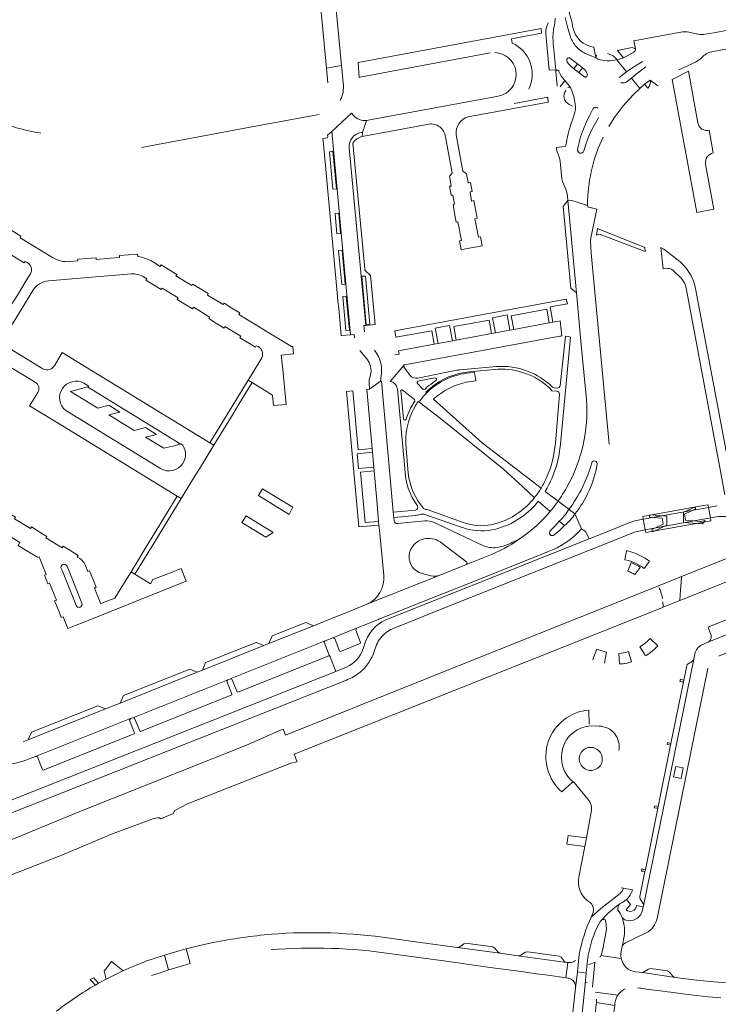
# Model space of a CAD drawing. Header units: metres. Extents: x 166325 to 190320, y 381923 to 404576.
# Tile 178 of 256: x 171764 to 171992, y 386451 to 386773. Entities that reach past the tile are written whole.
import ezdxf

# ---------------------------------------------------------------- set-up
doc = ezdxf.new("R2010")
doc.units = ezdxf.units.M
for name, color, linetype, lineweight in [('B-WE-VH-VERHARDING_ASFALT-GV', 8, 'Continuous', 18), ('B-WE-VH-VERHARDING_BETON-GV', 8, 'Continuous', 18), ('B-WE-VH-VERHARDING_BETONSTRAATSTEEN-GV', 8, 'Continuous', 18), ('B-WE-VH-VERHARDING_GESLOTEN-GV', 8, 'Continuous', 18), ('B-WE-VH-VERHARDING_HALFVERHARDING-GV', 8, 'Continuous', 18), ('B-WE-VH-VERHARDING_STRAATBAKSTEEN-GV', 8, 'Continuous', 18)]:
    doc.layers.add(name, color=color, linetype=linetype, lineweight=lineweight)

msp = doc.modelspace()

# ---------------------------------------------------------------- linework, layer by layer
at = {"layer": 'B-WE-VH-VERHARDING_ASFALT-GV', "flags": 128}
for points in [[(172031.25, 386779.177), (172028.909, 386778.091), (172025.873, 386776.765), (172023.866, 386775.985), (172021.048, 386774.935), (172019.096, 386774.296), (172012.917, 386772.573), (172008.892, 386771.695), (172000.561, 386770.188), (171998.524, 386769.799), (171997.462, 386769.613), (171990.051, 386768.266), (171987.274, 386767.762)], [(171944.13, 386769.951), (171943.782, 386771.935), (171943.453, 386773.042), (171942.909, 386774.986), (171942.886, 386775.069)], [(171935.273, 386767.844), (171936.372, 386755.994), (171938.483, 386756.145), (171937.706, 386764.8), (171937.625, 386765.708)], [(171942.425, 386769.71), (171943.272, 386766.949)], [(171985.085, 386767.765), (171984.908, 386767.8), (171981.419, 386768.496), (171980.663, 386768.575), (171979.884, 386768.496), (171963.961, 386765.559), (171964.55, 386762.892)], [(171937.625, 386765.708), (171937.706, 386764.8), (171938.483, 386756.145), (171938.522, 386755.552)], [(171989.792, 386762.107), (171991.671, 386762.466), (172010.947, 386766.146)], [(171948.148, 386761.489), (171950.09, 386760.682), (171951.501, 386760.05), (171951.635, 386760.107), (171951.621, 386760.175), (171950.941, 386763.542)], [(171951.635, 386760.107), (171951.501, 386760.05), (171950.09, 386760.682), (171948.148, 386761.489)], [(171964.016, 386761.948), (171960.621, 386760.077), (171958.421, 386759.375), (171961.587, 386755.477), (171963.333, 386756.731), (171966.784, 386758.842)], [(171942.989, 386760.004), (171945.571, 386758.08), (171947.246, 386756.821)], [(171959.212, 386753.663), (171961.587, 386755.477), (171958.421, 386759.375)], [(171978.649, 386756.163), (171984.114, 386758.585), (171985.791, 386759.699), (171986.541, 386760.44)], [(171947.94, 386753.851), (171947.893, 386753.886), (171946.085, 386755.228), (171944.382, 386756.493)], [(171967.929, 386757.167), (171964.815, 386754.797), (171963.255, 386753.449), (171965.917, 386750.063), (171967.505, 386751.431), (171969.342, 386752.744), (171971.866, 386750.927)], [(171941.514, 386752.646), (171943, 386750.772), (171943.307, 386750.301)], [(171963.801, 386747.95), (171965.917, 386750.063), (171963.255, 386753.449), (171961.95, 386752.407)], [(171943.405, 386750.108), (171944.366, 386747.418), (171944.851, 386744.955)], [(171949.48, 386741.161), (171950.609, 386743.313)], [(171944.522, 386741.539), (171943.976, 386739.792)], [(171952.505, 386740.614), (171951.979, 386739.75), (171950.995, 386737.928), (171950.216, 386736.426), (171949.079, 386733.916), (171948.096, 386731.066), (171947.632, 386729.649)], [(171947.879, 386737.666), (171948.069, 386738.109), (171948.58, 386739.282), (171949.48, 386741.161)], [(171941.986, 386732.42), (171941.829, 386731.502)], [(171941.321, 386731.112), (171938.744, 386730.827), (171938.779, 386730.453), (171938.989, 386729.328), (171939.704, 386727.368), (171939.931, 386726.273), (171940.525, 386720.517), (171940.676, 386719.7), (171941.766, 386717.198), (171942.111, 386716.123), (171942.335, 386714.95), (171942.466, 386713.532), (171943.438, 386713.551), (171948.853, 386711.799), (171948.908, 386713.588)], [(171945.646, 386730.168), (171945.744, 386730.667)], [(171948.853, 386711.799), (171943.438, 386713.551), (171942.466, 386713.532), (171945.255, 386683.366), (171946.825, 386666.383), (171948.495, 386648.466)], [(171950.077, 386696.312), (171949.902, 386698.192), (171949.844, 386700.132), (171949.963, 386701.307), (171951.867, 386710.679), (171949.314, 386711.285)], [(171977.976, 386694.333), (171973.764, 386697.54), (171972.826, 386698.175), (171973.578, 386691.171), (171975.111, 386691.246)], [(171955.884, 386633.888), (171950.077, 386696.312)], [(171977.068, 386690.383), (171979.05, 386688.428)], [(171981.178, 386684.271), (171990.426, 386634.939), (171992.046, 386626.298), (171993.171, 386620.298), (171993.693, 386617.353)], [(171997.274, 386615.069), (171996.219, 386620.707), (171984.148, 386684.71)], [(171912.019, 386657.342), (171910.4, 386657.196)], [(171914.533, 386634.409), (171898.571, 386648.623)], [(171893.895, 386647.636), (171900.909, 386642.303), (171921.452, 386625.818), (171927.681, 386620.079), (171931.529, 386616.457)], [(171933.7, 386619.531), (171929.478, 386622.855), (171914.533, 386634.409)], [(171942.82, 386612.669), (171939.29, 386615.353)], [(171991.226, 386613.797), (171988.359, 386613.275), (171988.953, 386609.882), (171990.833, 386610.226)], [(171944.78, 386611.145), (171946.952, 386606.262)], [(171885.793, 386573.912), (171900.538, 386579.801), (171960.19, 386603.625), (171962.737, 386604.642), (171964.662, 386605.296), (171967.69, 386605.99), (171967.062, 386609.398), (171964.271, 386608.89), (171962.384, 386608.225), (171959.929, 386607.245), (171958.414, 386606.641), (171949.378, 386603.037), (171883.021, 386576.572)], [(171936.743, 386605.718), (171938.355, 386607.252), (171939.669, 386608.753)], [(171941.41, 386607.403), (171939.707, 386605.714), (171938.002, 386604.313)], [(171929.676, 386605.164), (171928.125, 386603.985)], [(171917.576, 386597.913), (171909.384, 386594.638), (171900.504, 386591.108), (171876.869, 386581.647), (171876.091, 386581.334), (171873.705, 386580.372), (171872.16, 386579.752), (171864.218, 386576.564), (171859.406, 386574.65), (171844.862, 386568.831), (171843.259, 386568.19), (171823.207, 386560.167), (171821.538, 386559.499), (171796.371, 386549.429), (171791.541, 386547.497), (171766.343, 386537.415), (171764.697, 386536.756)], [(171863.269, 386569.77), (171865.75, 386570.757), (171873.506, 386573.844), (171880.644, 386576.718), (171880.731, 386576.753), (171897.698, 386583.503), (171910.154, 386588.479), (171934.536, 386598.226), (171935.836, 386598.746)], [(171756.767, 386529.515), (171759.803, 386529.648), (171762.248, 386529.847), (171764.734, 386530.394), (171768.786, 386531.926), (171799.787, 386544.337), (171800.513, 386544.63), (171831.5, 386557.042), (171832.256, 386557.373), (171863.269, 386569.77)], [(171876.082, 386568.377), (171875.676, 386567.22)], [(171870.265, 386561.16), (171866.761, 386559.769), (171762.468, 386518.36), (171758.711, 386516.859), (171760.131, 386513.279), (171870.219, 386556.94)], [(171963.571, 386488.399), (171963.279, 386488.455), (171960.615, 386488.959), (171960.161, 386488.037), (171959.474, 386487.331), (171959.538, 386487.232), (171953.174, 386482.391), (171950.023, 386479.469)], [(171952.508, 386477.205), (171953.078, 386478.224), (171953.167, 386478.317), (171955.461, 386480.726), (171957.788, 386482.655)], [(171957.788, 386482.655), (171959.459, 386483.826), (171960.349, 386484.449)], [(171946.153, 386467.428), (171945.553, 386461.64), (171948.416, 386461.231), (171948.733, 386464.496), (171949.126, 386467.147)], [(171946.728, 386444.195), (171946.923, 386446.017), (171947.036, 386447.068), (171947.617, 386453.259), (171948.082, 386457.792), (171948.416, 386461.231), (171945.553, 386461.64), (171945.001, 386456.311), (171943.417, 386442.653), (171932.984, 386374.346), (171932.666, 386371.618), (171932.636, 386368.859), (171932.762, 386363.88), (171932.973, 386360.628), (171934.1, 386341.148), (171934.697, 386337.11)]]:
    msp.add_lwpolyline(points, dxfattribs=at)
at = {"layer": 'B-WE-VH-VERHARDING_ASFALT-GV'}
for points in [[(171936.045, 386771.533, 0.1427191), (171935.273, 386767.844)], [(171938.077, 386770.835, 0.0754732), (171937.625, 386765.708)], [(171938.318, 386773.028, -0.0527118), (171938.077, 386770.835)], [(171942.425, 386769.71, -0.0270885), (171941.621, 386773.182)], [(171950.941, 386763.542, -0.3250134), (171944.13, 386769.951)], [(171987.274, 386767.762, -0.091072), (171985.085, 386767.765)], [(171943.272, 386766.949, 0.0955228), (171945.181, 386763.752)], [(171948.148, 386761.489, -0.0959955), (171945.181, 386763.752)], [(171964.55, 386762.892, -0.231242), (171964.016, 386761.948)], [(171986.541, 386760.44, -0.1861936), (171989.792, 386762.107)], [(171944.382, 386756.493, -0.0890422), (171942.212, 386758.773)], [(171938.522, 386755.552, -0.7824202), (171939.473, 386755.776)], [(171961.95, 386752.407, -0.2202186), (171959.74, 386751.946)], [(171943.307, 386750.301, -0.0856898), (171943.405, 386750.108)], [(171955.845, 386737.644, -0.0663676), (171963.801, 386747.95)], [(171944.851, 386744.955, -0.1396387), (171944.522, 386741.539)], [(171950.609, 386743.313, -0.5343874), (171952.282, 386743.569)], [(171943.976, 386739.792, 0.0512738), (171941.986, 386732.42)], [(171945.744, 386730.667, -0.0512727), (171947.879, 386737.666)], [(171948.908, 386713.588, -0.1055266), (171953.991, 386734.198)], [(171941.829, 386731.502, -0.3355951), (171941.321, 386731.112)], [(171947.632, 386729.649, -0.941282), (171945.646, 386730.168)], [(171949.133, 386711.345, -0.2715821), (171948.853, 386711.799)], [(171949.314, 386711.285, -0.101155), (171949.133, 386711.345)], [(171984.148, 386684.71, 0.1880959), (171977.976, 386694.333)], [(171975.111, 386691.246, -0.263138), (171977.068, 386690.383)], [(171979.05, 386688.428, -0.1952679), (171981.178, 386684.271)], [(171910.4, 386657.196, 0.1764078), (171896.371, 386650.636)], [(171912.479, 386654.656, -0.0452841), (171912.019, 386657.342)], [(171898.571, 386648.623, -0.1327081), (171909.288, 386654.143)], [(171909.288, 386654.143, -0.0210078), (171912.479, 386654.656)], [(171896.371, 386650.636, 0.0452932), (171893.895, 386647.636)], [(171948.495, 386648.466, -0.1490397), (171942.091, 386619.855)], [(171942.82, 386612.669, 0.0947907), (171950.239, 386627.805)], [(171950.239, 386627.805, -0.986442), (171952.029, 386627.283)], [(171942.091, 386619.855, -0.0272687), (171939.29, 386615.353)], [(171931.529, 386616.457, 0.0341336), (171933.7, 386619.531)], [(171936.65, 386611.922, -0.0478261), (171929.676, 386605.164)], [(171990.833, 386610.226, -0.1145992), (171995.74, 386609.877)], [(171938.002, 386604.313, -0.9902285), (171936.743, 386605.718)], [(171883.021, 386576.572, 0.2252107), (171876.082, 386568.377)], [(171881.781, 386571.153, -0.11743), (171885.793, 386573.912)], [(171879.366, 386566.566, -0.1253785), (171881.781, 386571.153)], [(171874.645, 386559.459, 0.1475759), (171879.366, 386566.566)], [(171870.219, 386556.94, 0.0868774), (171874.645, 386559.459)], [(171961.562, 386485.298, 0.1390313), (171963.571, 386488.399)], [(171960.349, 386484.449, 0.0552758), (171961.562, 386485.298)], [(171950.023, 386479.469, 0.0582857), (171946.153, 386467.428)], [(171949.126, 386467.147, -0.075828), (171952.508, 386477.205)]]:
    msp.add_lwpolyline(points, format="xyb", dxfattribs=at)
at = {"layer": 'B-WE-VH-VERHARDING_ASFALT-GV', "flags": 128}
msp.add_lwpolyline([(171988.953, 386609.882), (171988.359, 386613.275), (171967.062, 386609.398), (171967.69, 386605.99)], close=True, dxfattribs=at)
at = {"layer": 'B-WE-VH-VERHARDING_BETON-GV', "flags": 128}
for points in [[(171988.359, 386613.275), (171988.191, 386614.181), (171986.617, 386613.898), (171966.888, 386610.349), (171967.062, 386609.398)], [(171986.787, 386608.441), (171989.145, 386608.857), (171988.953, 386609.882), (171967.69, 386605.99), (171967.866, 386605.103)], [(171980.282, 386556.867), (171979.849, 386556.995), (171979.193, 386557.189), (171979.035, 386556.457), (171979.717, 386556.357), (171980.165, 386556.292), (171980.17, 386556.316)], [(171976.101, 386536.231), (171975.661, 386536.349), (171974.974, 386536.534), (171974.84, 386535.833), (171975.541, 386535.725), (171975.991, 386535.656)], [(171971.908, 386515.611), (171971.462, 386515.729), (171970.791, 386515.907), (171970.658, 386515.2), (171971.336, 386515.113), (171971.809, 386515.052)], [(171967.737, 386494.985), (171967.271, 386495.107), (171966.61, 386495.28), (171966.48, 386494.585), (171967.148, 386494.487), (171967.62, 386494.418)]]:
    msp.add_lwpolyline(points, close=True, dxfattribs=at)
at = {"layer": 'B-WE-VH-VERHARDING_BETONSTRAATSTEEN-GV', "flags": 128}
for points in [[(171865.274, 386809.981), (171858.718, 386809.591), (171863.687, 386756.641), (171868.575, 386757.557), (171868.356, 386759.886), (171864.061, 386805.546)], [(171924.237, 386764.892), (171924.02, 386766.265), (171933.86, 386768.078), (171933.703, 386769.582), (171873.993, 386758.572), (171874.331, 386753.615)], [(171875.095, 386753.813), (171876.402, 386754.057), (171886.258, 386755.9), (171916.509, 386761.554), (171917.078, 386761.661)], [(171957.23, 386760.659), (171955.36, 386761.416)], [(171963.395, 386763.417), (171958.703, 386762.492), (171960.621, 386760.077), (171964.016, 386761.948)], [(171944.382, 386756.493), (171945.571, 386758.08), (171942.989, 386760.004)], [(171951.621, 386760.175), (171951.635, 386760.107)], [(171869.214, 386750.758), (171868.575, 386757.557), (171863.687, 386756.641), (171864.136, 386751.851)], [(171938.522, 386755.552), (171938.964, 386750.853)], [(171947.246, 386756.821), (171946.085, 386755.228), (171947.893, 386753.886), (171947.94, 386753.851)], [(171984.908, 386738.855), (171981.818, 386755.659), (171976.462, 386753.03), (171984.489, 386709.555), (171990.124, 386710.601), (171987.381, 386725.354)], [(171939.961, 386750.622), (171941.514, 386752.646)], [(171969.342, 386752.744), (171967.505, 386751.431), (171968.533, 386750.138)], [(171944.366, 386747.418), (171943.405, 386750.108)], [(171919.699, 386747.524), (171919.202, 386747.432), (171889.016, 386741.874), (171879.049, 386740.038), (171876.793, 386739.623), (171875.447, 386735.709), (171875.347, 386734.374), (171897.044, 386738.414)], [(171909.887, 386740.775), (171923.531, 386743.287), (171936.016, 386745.585), (171935.872, 386747.165), (171924.947, 386745.143)], [(171944.851, 386744.955), (171944.366, 386747.418)], [(171872.514, 386741.246), (171871.835, 386741.991), (171865.387, 386736.034), (171865.934, 386730.16), (171871.571, 386669.641), (171872.705, 386669.7), (171872.802, 386668.695)], [(171942.843, 386744.87), (171943.926, 386744.294)], [(171803.302, 386730.81), (171838.81, 386737.378), (171857.692, 386740.87), (171861.323, 386741.542)], [(171875.447, 386735.709), (171876.793, 386739.623)], [(171864.057, 386733.968), (171862.529, 386733.688), (171862.682, 386732.023), (171867.165, 386683.295), (171867.432, 386680.608), (171867.668, 386678.24), (171868.481, 386669.358), (171871.571, 386669.641), (171865.934, 386730.16), (171865.387, 386736.034)], [(171865.387, 386736.034), (171864.066, 386734.814)], [(171875.347, 386734.374), (171875.447, 386735.709)], [(171989.917, 386729.029), (171988.617, 386736.474)], [(171876.416, 386690.539), (171876.206, 386690.737), (171876.161, 386691.222), (171872.34, 386732.177)], [(171902.493, 386734.242), (171904.756, 386722.416), (171903.873, 386721.406), (171904.381, 386718.235), (171904.286, 386718.211), (171903.869, 386718.107), (171904.408, 386715.174), (171904.972, 386715.253), (171905.509, 386712.332), (171904.993, 386712.209), (171905.501, 386709.317), (171906.008, 386706.425), (171906.582, 386706.525), (171907.743, 386700.462), (171907.113, 386700.332), (171907.651, 386697.393), (171909.593, 386697.755), (171911.535, 386698.117), (171914.448, 386698.663), (171913.901, 386701.619), (171913.283, 386701.525), (171912.128, 386707.523), (171912.817, 386707.674), (171912.29, 386710.565), (171911.763, 386713.456), (171911.046, 386713.258), (171910.541, 386716.292), (171911.218, 386716.392), (171910.68, 386719.344)], [(171910.68, 386719.344), (171910.229, 386719.284), (171909.964, 386719.248), (171909.411, 386722.23), (171908.216, 386723.066), (171906.008, 386734.895)], [(171876.074, 386670.607), (171875.913, 386672.619), (171876.488, 386672.671), (171871.121, 386730.643)], [(171871.121, 386730.643), (171876.488, 386672.671), (171879.56, 386672.965), (171878.023, 386689.023), (171876.416, 386690.539)], [(171774.268, 386694.87), (171763.69, 386701.316), (171763.992, 386701.84), (171761.03, 386703.639), (171758.439, 386705.213), (171758.151, 386704.739), (171755.567, 386706.313), (171755.442, 386706.389), (171752.505, 386701.514), (171755.129, 386699.885), (171754.83, 386699.355), (171757.417, 386697.772), (171762.532, 386694.641), (171765.026, 386693.115), (171765.378, 386693.593), (171765.993, 386693.237)], [(171802.173, 386695.157), (171802.076, 386695.976), (171799.124, 386695.732), (171796.116, 386695.484), (171796.165, 386694.889), (171793.204, 386694.645), (171788.583, 386694.249), (171788.522, 386694.782), (171785.506, 386694.557), (171782.549, 386694.336), (171782.591, 386693.739), (171779.842, 386693.53)], [(171837.619, 386674.728), (171835.052, 386676.296), (171835.372, 386676.816), (171832.812, 386678.381), (171830.253, 386679.946), (171829.989, 386679.479), (171824.823, 386682.584), (171825.134, 386683.075), (171822.574, 386684.64), (171820.015, 386686.205), (171819.72, 386685.698), (171814.574, 386688.832), (171814.898, 386689.333), (171812.338, 386690.898), (171809.779, 386692.463), (171809.454, 386691.97), (171806.902, 386693.548)], [(171766.995, 386689.304), (171766.905, 386689.235), (171766.27, 386688.185), (171762.824, 386682.611), (171761.509, 386680.399), (171757.063, 386673.039)], [(171772.967, 386687.241), (171800.02, 386689.512)], [(171803.834, 386688.645), (171805.046, 386687.933), (171804.755, 386687.434), (171807.268, 386685.903), (171809.781, 386684.371), (171810.087, 386684.873), (171815.309, 386681.681), (171815.007, 386681.177), (171817.512, 386679.649), (171820.017, 386678.12), (171820.372, 386678.63), (171825.553, 386675.412), (171825.253, 386674.912), (171827.764, 386673.379), (171830.275, 386671.846), (171830.569, 386672.349), (171835.773, 386669.159), (171835.468, 386668.666), (171837.977, 386667.133), (171840.486, 386665.6), (171840.776, 386666.084)], [(171771.149, 386658.554), (171762.477, 386663.895), (171749.719, 386671.563), (171725.098, 386686.518), (171722.502, 386682.164), (171748.463, 386666.417), (171758.204, 386660.508), (171768.678, 386654.155)], [(171760.088, 386671.26), (171764.355, 386678.301), (171767.54, 386683.505), (171767.874, 386684.085)], [(171842.601, 386662.081), (171839.431, 386656.893), (171838.191, 386654.837), (171839.437, 386654.054), (171846.093, 386649.955), (171846.397, 386646.504), (171850.487, 386646.904), (171849.435, 386658.295), (171849.157, 386661.274), (171848.945, 386663.02), (171852.974, 386663.422), (171852.749, 386665.818), (171852.275, 386665.779), (171845.991, 386669.616), (171844.843, 386670.317), (171841.421, 386672.407), (171837.619, 386674.728)], [(171940.487, 386669.252), (171939.996, 386674.188), (171937.604, 386673.75), (171936.326, 386673.511), (171924.789, 386671.352), (171923.567, 386671.123), (171918.827, 386670.247), (171917.586, 386670.02), (171906.018, 386667.9), (171906.014, 386667.899), (171904.796, 386667.676), (171900.099, 386666.785), (171898.823, 386666.553), (171887.164, 386664.434), (171887.38, 386663.34), (171885.981, 386663.07)], [(171888.82, 386659.841), (171888.893, 386659.569), (171889.133, 386659.811), (171939.845, 386669.157)], [(171943.316, 386668.817), (171942.676, 386669.052), (171941.668, 386669.211), (171939.991, 386653.012)], [(171940.048, 386633.943), (171943.316, 386668.817)], [(171769.49, 386650.835), (171766.818, 386646.482), (171776.112, 386640.779), (171814.975, 386616.93), (171816.241, 386616.156), (171820.878, 386623.742), (171822.227, 386625.919), (171826.914, 386633.593), (171825.633, 386634.375), (171787.055, 386657.953), (171777.473, 386663.81), (171774.999, 386659.719)], [(171874.577, 386664.458), (171876.844, 386661.751)], [(171890.903, 386656.412), (171888.985, 386659.23), (171888.893, 386659.569), (171884.432, 386654.359)], [(171919.199, 386659.284), (171907.262, 386658.196)], [(171910.353, 386657.556), (171919.569, 386658.392)], [(171878.043, 386656.502), (171877.662, 386655.002), (171877.576, 386654.218), (171877.686, 386651.842), (171881.335, 386654.531), (171881.38, 386655.021), (171881.435, 386655.64)], [(171881.435, 386655.64), (171881.38, 386655.021)], [(171905.831, 386657.998), (171902.963, 386657.421), (171893.547, 386655.527)], [(171893.935, 386654.588), (171899.046, 386655.543)], [(171784.539, 386653.836), (171786.16, 386652.821), (171785.661, 386652.682), (171815.122, 386634.621), (171815.942, 386633.935), (171816.187, 386633.997), (171816.835, 386633.568), (171817.285, 386632.681)], [(171884.424, 386622.917), (171881.684, 386654.511), (171881.335, 386654.531), (171877.686, 386651.842), (171876.815, 386651.748), (171878.593, 386632.517), (171878.707, 386631.279), (171879.143, 386626.467), (171879.256, 386625.257), (171880.076, 386615.549), (171880.709, 386608.74), (171880.821, 386607.534), (171880.979, 386605.839), (171882.414, 386591.119)], [(171886.801, 386652.124), (171886.826, 386651.863), (171889.244, 386625.963)], [(171894.952, 386652.099), (171893.495, 386653.622)], [(171899.396, 386654.693), (171898.492, 386654.055)], [(171936.652, 386652.068), (171937.264, 386651.371), (171938.856, 386651.229)], [(171939.038, 386652.251), (171937.957, 386652.35)], [(171888.811, 386642.184), (171887.974, 386651.427)], [(171888.415, 386651.724), (171892.393, 386648.477), (171892.434, 386648.443)], [(171896.371, 386650.636), (171896.148, 386650.856)], [(171939.686, 386650.25), (171939.684, 386650.222), (171938.383, 386634.293)], [(171893.619, 386647.81), (171893.895, 386647.636)], [(171809.496, 386625.981), (171779.238, 386644.558), (171778.652, 386644.918)], [(171890.382, 386624.484), (171889.65, 386632.535)], [(171885.731, 386608.922), (171885.616, 386610.007), (171885.446, 386611.714), (171884.424, 386622.917)], [(171939.29, 386615.353), (171935.035, 386618.513)], [(171782.361, 386597.091), (171782.7, 386597.596), (171780.232, 386599.099), (171777.764, 386600.601), (171777.44, 386600.063), (171772.143, 386603.318), (171772.472, 386603.824), (171769.966, 386605.36), (171767.46, 386606.896), (171767.119, 386606.412), (171761.922, 386609.588), (171762.237, 386610.1), (171759.731, 386611.633), (171757.225, 386613.165), (171756.856, 386612.574), (171754.545, 386614.019)], [(171932.807, 386615.295), (171936.65, 386611.922)], [(171892.755, 386612.397), (171885.446, 386611.714), (171885.616, 386610.007), (171892.7, 386610.676), (171892.892, 386610.694)], [(171896.146, 386610.889), (171907.643, 386606.828), (171908.052, 386606.683)], [(171908.605, 386608.288), (171896.521, 386612.55)], [(171944.78, 386611.145), (171942.82, 386612.669)], [(171751.273, 386609.524), (171763.639, 386601.859), (171763.058, 386600.852), (171765.685, 386599.262), (171768.264, 386597.702), (171769.396, 386596.99), (171769.966, 386597.161), (171772.241, 386591.381), (171771.705, 386591.158), (171772.8, 386588.384), (171773.359, 386588.595), (171775.567, 386583.031), (171774.99, 386582.817), (171776.423, 386579.206), (171777.161, 386577.346), (171777.722, 386577.567), (171779.256, 386573.721), (171782.009, 386574.836), (171784.245, 386575.713), (171817.941, 386589.228), (171816.249, 386593.382), (171811.909, 386591.653), (171810.55, 386591.112), (171807.082, 386589.73), (171806.218, 386588.381), (171801.197, 386591.497), (171799.935, 386592.304), (171798.639, 386590.182), (171794.66, 386583.666), (171792.585, 386582.847), (171791.246, 386582.319), (171790.024, 386581.837), (171790.021, 386581.845), (171787.96, 386586.956), (171788.535, 386587.201), (171787.445, 386589.917), (171786.354, 386592.633), (171785.786, 386592.404), (171785.041, 386594.279)], [(171895.786, 386608.857), (171886.828, 386608.028)], [(171914.744, 386600.846), (171898.787, 386608.379)], [(171941.41, 386607.403), (171939.669, 386608.753), (171938.355, 386607.252), (171936.743, 386605.718)], [(171939.669, 386608.753), (171941.41, 386607.403)], [(171900.764, 386602.034), (171909.442, 386595.389), (171909.465, 386595.37)], [(171909.384, 386594.638), (171917.576, 386597.913)], [(171783.865, 386582.033), (171779.032, 386594.151)], [(171782.002, 386581.234), (171781.635, 386582.167), (171777.534, 386592.427), (171777.128, 386593.375)], [(171876.869, 386581.647), (171900.504, 386591.108)], [(171897.796, 386590.959), (171894.893, 386591.71)], [(171991.558, 386564.774), (172031.893, 386580.885), (172036.251, 386582.625), (172037.707, 386583.207), (172035.62, 386588.32), (172024.162, 386583.802), (172021.387, 386582.655), (171987.927, 386569.146), (171986.225, 386568.467)], [(172017.533, 386585.868), (171988.627, 386574.363)], [(171988.346, 386573.72), (171989.188, 386571.548), (171989.22, 386571.175), (171989.186, 386570.808), (171989.076, 386570.383), (171988.977, 386570.122), (171988.668, 386569.673), (171988.541, 386569.545), (171988.269, 386569.328), (171987.927, 386569.146), (172021.387, 386582.655)], [(171983.897, 386565.549), (171983.855, 386565.351), (171983.514, 386563.735), (171967.151, 386483.246), (171967.082, 386482.907), (171966.856, 386481.8)], [(171967.151, 386483.246), (171983.514, 386563.735)], [(171983.078, 386563.099), (171983.074, 386563.097), (171981.685, 386562.241)], [(171981.244, 386561.614), (171980.286, 386556.889), (171980.282, 386556.867), (171980.17, 386556.316), (171980.165, 386556.292), (171976.101, 386536.231), (171975.991, 386535.656), (171971.908, 386515.611), (171971.809, 386515.052), (171967.737, 386494.985), (171967.62, 386494.418), (171965.95, 386486.225)], [(171971.552, 386479.113), (171981.163, 386526.38), (171988.143, 386560.727), (171988.15, 386560.761)], [(171949.395, 386542.576), (171949.344, 386547.146)], [(171952.669, 386541.911), (171949.963, 386541.996)], [(171940.455, 386520.437), (171943.845, 386523.522)], [(171944.56, 386523.471), (171949.004, 386518.085)], [(171950.104, 386513.771), (171948.489, 386505.401), (171947.942, 386502.569), (171946.007, 386492.543)], [(171950.617, 386480.728), (171950.023, 386479.469), (171953.174, 386482.391), (171959.538, 386487.232), (171959.474, 386487.331), (171960.161, 386488.037), (171960.615, 386488.959), (171959.867, 386489.101)], [(171948.78, 386484.952), (171949.692, 386484.32)], [(171961.448, 386481.962), (171962.9, 386483.661), (171961.562, 386485.298)], [(171966.049, 386485.538), (171966.1, 386485.457), (171966.952, 386484.099), (171967.012, 386484.003)], [(171959.459, 386483.826), (171957.788, 386482.655), (171955.461, 386480.726), (171953.167, 386478.317)], [(171960.73, 386477.324), (171960.228, 386479.442), (171960.012, 386479.872), (171959.633, 386480.582), (171959.221, 386481.221), (171958.807, 386481.881), (171958.784, 386481.939)], [(171958.784, 386481.939), (171958.807, 386481.881), (171959.221, 386481.221), (171959.633, 386480.582), (171960.012, 386479.872), (171960.228, 386479.442)], [(171960.349, 386484.449), (171959.459, 386483.826)], [(171967.082, 386482.907), (171964.857, 386483.325)], [(171966.856, 386481.8), (171967.082, 386482.907)], [(171960.228, 386479.442), (171960.73, 386477.324), (171960.901, 386476.085), (171960.956, 386474.835), (171960.905, 386473.811), (171960.218, 386469.991)], [(171961.468, 386478.502), (171962.249, 386478.364)], [(171959.776, 386467.597), (171959.895, 386468.363), (171960.218, 386469.991), (171960.905, 386473.811), (171960.956, 386474.835), (171960.901, 386476.085), (171960.73, 386477.324)], [(171926.228, 386466.915), (171920.272, 386467.743), (171906.433, 386469.636), (171892.788, 386471.511), (171884.391, 386472.665)], [(171954.898, 386474.42), (171953.924, 386469.685), (171953.741, 386468.693)], [(171961.238, 386471.144), (171967.987, 386474.375)], [(171826.713, 386471.206), (171822.289, 386470.236), (171817.894, 386469.145), (171819.157, 386464.345)], [(171812.192, 386462.292), (171810.797, 386467.107), (171807.777, 386466.134), (171804.775, 386465.102)], [(171884.887, 386467.57), (171902.712, 386465.116), (171914.849, 386463.445), (171918.725, 386462.911), (171927.298, 386461.731), (171928.674, 386461.542), (171932.209, 386461.055), (171935.976, 386460.536), (171941.762, 386459.74), (171942.428, 386464.716), (171942.05, 386464.754), (171926.228, 386466.915)], [(171945.001, 386456.311), (171945.553, 386461.64), (171946.153, 386467.428)], [(171953.227, 386466.98), (171959.881, 386465.99)], [(171806.617, 386460.434), (171809.397, 386461.385), (171812.192, 386462.292)], [(171942.733, 386464.685), (171942.428, 386464.716), (171941.762, 386459.74), (171942.502, 386459.638)], [(171948.733, 386464.496), (171948.416, 386461.231), (171948.082, 386457.792)], [(171951.304, 386464.863), (171950.467, 386456.678)], [(171797.302, 386462.016), (171797.043, 386461.898), (171796.785, 386461.778), (171791.774, 386459.293), (171789.321, 386457.955), (171788.293, 386457.37)], [(172016.588, 386457.973), (172012.429, 386457.806), (172010.264, 386457.753), (172009.266, 386457.736), (172008.267, 386457.724), (172001.078, 386457.788), (171994.079, 386458.099), (171991.389, 386458.284), (171984.39, 386458.936), (171977.418, 386459.833), (171966.908, 386461.417), (171966.742, 386461.373), (171965.679, 386461.521), (171964.544, 386461.674)], [(171965.204, 386456.453), (171965.872, 386456.364), (171966.25, 386456.314), (171968.924, 386455.959), (171973.595, 386455.338), (171974.965, 386455.156), (171976.053, 386455.011), (171979.998, 386454.487), (171984.523, 386453.909), (171988.184, 386453.521), (171992.397, 386453.165)], [(171958.774, 386454.029), (171951.429, 386455.05)], [(171953.446, 386417.589), (171957.688, 386450.072), (171957.756, 386450.734), (171951.759, 386451.628), (171951.152, 386446.49), (171951.007, 386445.372), (171942.589, 386380.233), (171942.503, 386379.446), (171948.368, 386378.872)], [(171951.796, 386451.971), (171951.759, 386451.628), (171957.756, 386450.734), (171957.809, 386451.469), (171957.846, 386451.715)]]:
    msp.add_lwpolyline(points, dxfattribs=at)
at = {"layer": 'B-WE-VH-VERHARDING_BETONSTRAATSTEEN-GV'}
for points in [[(171929.748, 386749.86, 0.4227249), (171924.237, 386764.892)], [(171918.634, 386761.779, -0.804924), (171921.177, 386747.963)], [(171964.55, 386762.892, 0.1393346), (171963.395, 386763.417)], [(171942.307, 386759.92, 0.2985742), (171942.212, 386758.773)], [(171942.989, 386760.004, 0.3777266), (171942.307, 386759.92)], [(171951.928, 386760.873, 0.2526258), (171951.621, 386760.175)], [(171951.635, 386760.107, 0.1960098), (171952.266, 386759.627)], [(171952.266, 386759.627, 0.123165), (171958.421, 386759.375)], [(171958.421, 386759.375, 0.1757372), (171957.23, 386760.659)], [(171941.514, 386752.646, -0.111114), (171939.473, 386755.776)], [(171948.69, 386755.099, 0.1043683), (171947.246, 386756.821)], [(171948.602, 386754.002, 0.3070231), (171948.69, 386755.099)], [(171874.331, 386753.615, -0.0319796), (171875.095, 386753.813)], [(171947.94, 386753.851, 0.4233365), (171948.602, 386754.002)], [(171968.533, 386750.138, 0.2377287), (171969.342, 386752.744)], [(171868.153, 386746.175, 0.1341256), (171869.214, 386750.758)], [(171941.752, 386749.402, 0.4499693), (171942.843, 386744.87)], [(171943.307, 386750.301, 0.4669611), (171942.403, 386750.336)], [(171921.177, 386747.963, -0.0544237), (171919.699, 386747.524)], [(171770.466, 386735.458, -0.0460754), (171754.921, 386739.758)], [(171876.793, 386739.623, -0.2424759), (171872.514, 386741.246)], [(171906.008, 386734.895, -0.3739275), (171909.887, 386740.775)], [(171988.617, 386736.474, -0.4646581), (171984.908, 386738.855)], [(171871.121, 386730.643, -0.4231335), (171875.447, 386735.709)], [(171897.044, 386738.414, -0.4348023), (171902.493, 386734.242)], [(171864.066, 386734.814, -0.0413918), (171864.057, 386733.968)], [(171872.34, 386732.177, -0.2289515), (171875.347, 386734.374)], [(171987.381, 386725.354, -0.392371), (171989.917, 386729.029)], [(171779.842, 386693.53, -0.1575549), (171774.268, 386694.87)], [(171806.902, 386693.548, 0.1033157), (171802.173, 386695.157)], [(171765.993, 386693.237, -0.1865164), (171767.282, 386691.625)], [(171767.282, 386691.625, -0.2159103), (171766.995, 386689.304)], [(171767.874, 386684.085, -0.2345369), (171772.967, 386687.241)], [(171800.02, 386689.512, -0.1538252), (171803.834, 386688.645)], [(171939.845, 386669.157, -0.0237662), (171940.487, 386669.252)], [(171840.776, 386666.084, -0.4581398), (171842.601, 386662.081)], [(171879.342, 386664.624, -0.2287744), (171881.435, 386655.64)], [(171876.844, 386661.751, -0.2401931), (171878.043, 386656.502)], [(171774.999, 386659.719, -0.4038573), (171771.149, 386658.554)], [(171907.262, 386658.196, 0.0096945), (171905.831, 386657.998)], [(171929.233, 386657.816, 0.1062373), (171919.199, 386659.284)], [(171919.569, 386658.392, -0.2072334), (171936.652, 386652.068)], [(171893.547, 386655.527, -0.2795473), (171890.903, 386656.412)], [(171897.599, 386652.207, -0.1558126), (171910.353, 386657.556)], [(171899.046, 386655.543, -0.7535533), (171899.396, 386654.693)], [(171937.33, 386652.666, 0.101312), (171929.233, 386657.816)], [(171768.678, 386654.155, -0.4203825), (171769.49, 386650.835)], [(171778.652, 386644.918, -0.9177485), (171784.539, 386653.836)], [(171884.432, 386654.359, -0.3484338), (171886.801, 386652.124)], [(171893.495, 386653.622, -0.8069544), (171893.935, 386654.588)], [(171895.85, 386651.921, -0.4538798), (171894.952, 386652.099)], [(171898.492, 386654.055, 0.0384827), (171895.85, 386651.921)], [(171896.148, 386650.856, -0.0220989), (171897.599, 386652.207)], [(171937.957, 386652.35, -0.1907065), (171937.33, 386652.666)], [(171939.991, 386653.012, -0.3539026), (171939.038, 386652.251)], [(171887.974, 386651.427, -0.3011707), (171888.415, 386651.724)], [(171938.856, 386651.229, -0.4043724), (171939.686, 386650.25)], [(171889.65, 386632.535, -0.1560143), (171892.507, 386646.052)], [(171892.531, 386647.959, 0.0761597), (171889.678, 386642.054)], [(171892.434, 386648.443, -0.3248239), (171892.531, 386647.959)], [(171892.507, 386646.052, -0.0232312), (171893.619, 386647.81)], [(171889.678, 386642.054, -0.7983258), (171888.811, 386642.184)], [(171817.285, 386632.681, -0.2531666), (171816.812, 386627.669)], [(171938.383, 386634.293, -0.0815897), (171935.599, 386623.242)], [(171938.961, 386627.734, 0.0458898), (171940.048, 386633.943)], [(171816.812, 386627.669, -0.408697), (171809.496, 386625.981)], [(171935.035, 386618.513, 0.0729863), (171938.961, 386627.734)], [(171944.78, 386611.145, 0.1200812), (171952.029, 386627.283)], [(171889.244, 386625.963, 0.1527757), (171893.416, 386613.752)], [(171895.493, 386612.837, -0.1573299), (171890.382, 386624.484)], [(171935.599, 386623.242, -0.0374421), (171933.7, 386619.531)], [(171931.529, 386616.457, -0.0811289), (171926.508, 386611.642)], [(171893.416, 386613.752, -0.5311473), (171892.755, 386612.397)], [(171927.299, 386610.153, 0.0793444), (171932.807, 386615.295)], [(171936.65, 386611.922, 0.0222244), (171939.29, 386615.353)], [(171892.892, 386610.694, 0.053787), (171893.971, 386610.939)], [(171893.971, 386610.939, -0.1637747), (171896.146, 386610.889)], [(171896.521, 386612.55, -0.157992), (171895.493, 386612.837)], [(171926.508, 386611.642, -0.1124076), (171917.453, 386607.622)], [(171917.68, 386605.948, 0.1110207), (171927.299, 386610.153)], [(171942.82, 386612.669, -0.0633252), (171939.669, 386608.753)], [(171941.41, 386607.403, 0.0634164), (171944.78, 386611.145)], [(171886.828, 386608.028, -0.4297307), (171885.731, 386608.922)], [(171898.787, 386608.379, 0.1232688), (171895.786, 386608.857)], [(171917.453, 386607.622, -0.131835), (171908.605, 386608.288)], [(171908.052, 386606.683, 0.1268233), (171917.68, 386605.948)], [(171917.576, 386597.913, 0.0594035), (171928.125, 386603.985)], [(171928.125, 386603.985, -0.0468117), (171924.404, 386601.904)], [(171890.619, 386597.58, -0.3278265), (171895.532, 386602.997)], [(171895.532, 386602.997, -0.2121934), (171900.764, 386602.034)], [(171919.354, 386600.194, -0.1340743), (171914.744, 386600.846)], [(171924.404, 386601.904, -0.0731965), (171919.354, 386600.194)], [(171894.893, 386591.71, -0.3605099), (171890.619, 386597.58)], [(171777.128, 386593.375, -0.9716402), (171779.032, 386594.151)], [(171785.041, 386594.279, 0.1919184), (171782.361, 386597.091)], [(171909.465, 386595.37, -0.3795744), (171909.384, 386594.638)], [(171882.414, 386591.119, -0.3169867), (171876.869, 386581.647)], [(171900.504, 386591.108, -0.1413102), (171897.796, 386590.959)], [(171782.002, 386581.234, 0.4169157), (171783.331, 386580.69)], [(171783.331, 386580.69, 0.4188599), (171783.865, 386582.033)], [(171988.335, 386573.888, 0.0651979), (171988.346, 386573.72)], [(171988.627, 386574.363, 0.2461181), (171988.335, 386573.888)], [(171986.225, 386568.467, 0.1097204), (171984.676, 386567.145)], [(171984.676, 386567.145, 0.0956971), (171983.897, 386565.549)], [(171981.685, 386562.241, 0.1935255), (171981.244, 386561.614)], [(171983.514, 386563.735, -0.1545379), (171983.078, 386563.099)], [(171949.344, 386547.146, 0.6625101), (171940.455, 386520.437)], [(171944.323, 386523.63, -0.6907064), (171949.963, 386541.996)], [(171959.088, 386533.875, 0.461507), (171952.669, 386541.911)], [(171950.648, 386527.478, -1.0005719), (171949.231, 386534.871)], [(171949.231, 386534.871, -0.9994281), (171950.648, 386527.478)], [(171943.845, 386523.522, -0.2642893), (171944.323, 386523.63)], [(171944.323, 386523.63, -0.1409217), (171944.56, 386523.471)], [(171949.004, 386518.085, -0.2229231), (171950.104, 386513.771)], [(171946.007, 386492.543, 0.2776212), (171948.78, 386484.952)], [(171965.95, 386486.225, 0.1843692), (171966.049, 386485.538)], [(171949.692, 386484.32, -0.0649178), (171950.26, 386483.748)], [(171950.26, 386483.748, -0.2705075), (171950.617, 386480.728)], [(171958.784, 386481.939, -0.2954105), (171959.459, 386483.826)], [(171964.857, 386483.325, -0.647668), (171961.448, 386481.962)], [(171966.856, 386481.8, -0.3736433), (171962.249, 386478.364)], [(171967.012, 386484.003, -0.1872299), (171967.151, 386483.246)], [(171953.167, 386478.317, -0.211174), (171954.519, 386478.822)], [(171954.519, 386478.822, -0.135142), (171954.898, 386474.42)], [(171960.228, 386479.442, 0.2127147), (171961.468, 386478.502)], [(171967.987, 386474.375, 0.2269275), (171971.552, 386479.113)], [(171845.742, 386473.958, 0.029223), (171826.713, 386471.206)], [(171884.391, 386472.665, 0.054087), (171845.742, 386473.958)], [(171845.67, 386468.926, -0.0557874), (171884.887, 386467.57)], [(171953.741, 386468.693, -0.0856638), (171953.227, 386466.98)], [(171960.218, 386469.991, -0.2087809), (171961.238, 386471.144)], [(171944.91, 386465.352, -0.0900588), (171943.881, 386464.823)], [(171953.227, 386466.98, -0.0289002), (171952.926, 386466.455)], [(171959.881, 386465.99, -0.0727804), (171959.776, 386467.597)], [(171964.544, 386461.674, -0.3161791), (171959.881, 386465.99)], [(171804.775, 386465.102, 0.0187901), (171797.302, 386462.016)], [(171943.881, 386464.823, -0.0888232), (171942.733, 386464.685)], [(171951.304, 386464.863, -0.1061011), (171949.22, 386464.112)], [(171942.502, 386459.638, -0.0875068), (171943.505, 386459.254)], [(171943.505, 386459.254, -0.28778), (171945.001, 386456.311)], [(171788.293, 386457.37, 0.0354684), (171775.642, 386448.822)], [(171948.082, 386457.792, -0.523723), (171948.721, 386458.129)], [(171960.333, 386455.591, -0.0436896), (171961.207, 386456.082)], [(171951.855, 386452.734, -0.0306218), (171951.796, 386451.971)], [(171957.846, 386451.715, -0.1079323), (171958.774, 386454.029)], [(171958.774, 386454.029, -0.0945206), (171960.333, 386455.591)]]:
    msp.add_lwpolyline(points, format="xyb", dxfattribs=at)
at = {"layer": 'B-WE-VH-VERHARDING_BETONSTRAATSTEEN-GV', "flags": 128}
for points in [[(171865.808, 386729.535), (171866.935, 386717.274), (171865.777, 386717.161), (171864.664, 386729.4)], [(171942.466, 386713.532), (171940.937, 386711.568), (171943.377, 386684.882), (171945.255, 386683.366)], [(171867.676, 386709.362), (171866.497, 386709.269), (171867.108, 386702.57), (171868.296, 386702.688)], [(171868.789, 386697.314), (171869.827, 386686.119), (171868.656, 386686.009), (171867.623, 386697.197)], [(171876.693, 386673.011), (171877.864, 386673.119), (171876.408, 386688.735), (171875.224, 386688.728)], [(171869.007, 386682.144), (171870.025, 386671.05), (171871.226, 386671.164), (171870.158, 386682.255)], [(171917.909, 386675.225), (171922.657, 386676.116), (171923.567, 386671.123), (171924.789, 386671.352), (171924, 386675.83), (171935.576, 386677.968), (171936.326, 386673.511), (171937.604, 386673.75), (171936.726, 386678.723), (171942.386, 386679.746), (171941.889, 386681.291), (171885.958, 386670.963), (171886.337, 386668.909), (171898.041, 386670.927), (171898.823, 386666.553), (171900.099, 386666.785), (171899.132, 386671.769), (171903.887, 386672.661), (171904.796, 386667.676), (171906.014, 386667.899), (171905.222, 386672.377), (171916.825, 386674.464), (171917.586, 386670.02), (171918.827, 386670.247)], [(171785.661, 386652.682), (171782.989, 386651.937), (171780.138, 386651.143), (171784.614, 386648.428), (171789.058, 386645.733), (171792.699, 386646.661), (171796.311, 386644.41), (171792.642, 386643.552), (171800.989, 386638.386), (171804.657, 386639.33), (171808.263, 386637.072), (171804.671, 386636.19), (171810.581, 386632.578), (171813.536, 386633.326), (171815.942, 386633.935), (171815.122, 386634.621)], [(171834.76, 386646.423), (171836.318, 386648.958), (171839.437, 386654.054), (171838.191, 386654.837), (171825.633, 386634.375), (171826.914, 386633.593), (171833.201, 386643.887)], [(171878.593, 386632.517), (171874.071, 386632.118), (171872.268, 386651.323), (171870.17, 386651.127), (171874.298, 386606.927), (171880.821, 386607.534), (171880.709, 386608.74), (171876.287, 386608.34), (171874.75, 386624.826), (171879.256, 386625.257), (171879.143, 386626.467), (171874.118, 386626.011), (171873.652, 386630.8), (171878.707, 386631.279)], [(171816.241, 386616.156), (171814.975, 386616.93), (171806.778, 386603.575), (171804.856, 386600.436), (171802.442, 386596.409), (171799.935, 386592.304), (171801.197, 386591.497), (171804.325, 386596.609), (171807.419, 386601.723)], [(171841.527, 386617.138), (171851.525, 386610.995), (171852.711, 386613.393), (171842.844, 386619.399)], [(171984.191, 386612.847), (171983.883, 386613.406), (171980.145, 386611.756), (171980.151, 386608.413), (171980.151, 386608.389), (171986.36, 386607.972), (171987.286, 386608.99), (171985.883, 386608.727), (171980.844, 386609.122), (171980.468, 386611.09)], [(171837.524, 386610.569), (171836.068, 386608.343), (171843.861, 386603.572), (171846.273, 386605.052)], [(171974.728, 386610.394), (171970.958, 386610.733), (171969.207, 386610.891), (171969.141, 386610.154), (171973.254, 386609.784), (171973.608, 386607.823), (171969.878, 386606.067), (171970.222, 386605.365), (171974.711, 386607.507), (171974.711, 386607.514)], [(171859.406, 386574.65), (171856.949, 386575.688), (171845.942, 386571.313), (171844.862, 386568.831)], [(171873.506, 386573.844), (171865.75, 386570.757), (171866.38, 386570.455), (171867.97, 386566.399), (171868.215, 386566.3), (171874.733, 386568.89), (171874.836, 386569.133), (171873.222, 386573.198)], [(171843.259, 386568.19), (171840.776, 386569.175), (171824.225, 386562.618), (171823.207, 386560.167)], [(171864.619, 386565.065), (171862.947, 386569.309), (171863.269, 386569.77), (171832.256, 386557.373), (171832.838, 386557.253), (171834.519, 386553.05), (171834.756, 386552.955), (171864.491, 386564.812)], [(171821.538, 386559.499), (171819.087, 386560.531), (171797.461, 386551.896), (171796.371, 386549.429)], [(171831.17, 386556.565), (171831.5, 386557.042), (171800.513, 386544.63), (171801.079, 386544.517), (171802.74, 386540.325), (171803.009, 386540.185), (171832.761, 386552.114), (171832.848, 386552.351)], [(171791.541, 386547.497), (171789.094, 386548.54), (171767.436, 386539.887), (171766.343, 386537.415)], [(171799.413, 386543.869), (171799.787, 386544.337), (171768.786, 386531.926), (171769.344, 386531.828), (171770.988, 386527.607), (171771.275, 386527.511), (171800.973, 386539.375), (171801.08, 386539.633)], [(171979.384, 386524.812), (171976.947, 386525.302), (171977.642, 386528.743), (171980.073, 386528.232)], [(171948.489, 386505.401), (171944.065, 386506.003), (171942.509, 386506.215), (171942.111, 386503.309), (171947.942, 386502.569)], [(171817.894, 386469.145), (171815.638, 386468.534), (171810.797, 386467.107), (171812.192, 386462.292), (171815.665, 386463.352), (171819.157, 386464.345)], [(171907.195, 386469.838), (171906.433, 386469.636), (171920.272, 386467.743), (171919.589, 386468.153), (171918.664, 386469.428), (171918.014, 386469.792), (171909.09, 386471.018), (171908.487, 386470.852)], [(171927.081, 386467.097), (171926.228, 386466.915), (171942.05, 386464.754), (171941.29, 386465.199), (171940.272, 386466.432), (171939.639, 386466.814), (171929.363, 386468.224), (171928.594, 386468.052)], [(171797.302, 386462.016), (171793.509, 386465.034), (171791.145, 386461.922), (171791.774, 386459.293), (171796.785, 386461.778), (171797.043, 386461.898)], [(171966.908, 386461.417), (171977.418, 386459.833), (171976.72, 386460.25), (171975.672, 386461.601), (171974.999, 386461.991), (171969.571, 386462.77), (171968.819, 386462.583)], [(171787.724, 386459.694), (171786.609, 386459.207), (171788.293, 386457.37), (171789.321, 386457.955), (171788.129, 386459.252), (171788.128, 386459.254)]]:
    msp.add_lwpolyline(points, close=True, dxfattribs=at)
at = {"layer": 'B-WE-VH-VERHARDING_GESLOTEN-GV', "flags": 128}
for points in [[(171967.326, 386593.37), (171969.081, 386595.731), (171968.482, 386596.182), (171967.669, 386596.698), (171966.622, 386597.261), (171965.7, 386597.73), (171964.621, 386598.215), (171963.355, 386598.668), (171961.948, 386599.059), (171961.544, 386599.149), (171961.008, 386596.18), (171962.23, 386595.916), (171963.386, 386595.541), (171964.293, 386595.15), (171965.465, 386594.571), (171966.262, 386594.118), (171966.345, 386594.06)], [(171967.424, 386568.774), (171965.98, 386567.731), (171967.714, 386565.021), (171967.815, 386564.863), (171968.205, 386565.096), (171968.339, 386565.185), (171968.644, 386565.387), (171968.859, 386565.529), (171968.948, 386565.594), (171969.303, 386565.852), (171969.492, 386565.99), (171969.56, 386566.045), (171970.104, 386566.48), (171970.694, 386566.996), (171970.732, 386567.032), (171971.259, 386567.539), (171971.272, 386567.553), (171971.8, 386568.107), (171969.378, 386570.424), (171969.298, 386570.501), (171969.294, 386570.497), (171968.711, 386569.854)], [(171959.068, 386565.614), (171959.262, 386562.192), (171959.265, 386562.133), (171959.332, 386562.137), (171959.667, 386562.169), (171960.159, 386562.217), (171960.535, 386562.27), (171960.981, 386562.333), (171961.044, 386562.345), (171961.728, 386562.472), (171961.798, 386562.485), (171962.119, 386562.56), (171962.607, 386562.673), (171962.883, 386562.75), (171963.24, 386562.85), (171963.225, 386562.902), (171962.278, 386566.199), (171961.406, 386565.919)]]:
    msp.add_lwpolyline(points, close=True, dxfattribs=at)
for points in [[(171964.346, 386591.366), (171964.748, 386591.907), (171966.095, 386593.723), (171966.098, 386593.727), (171965.543, 386594.071), (171964.59, 386594.587), (171963.067, 386595.263), (171962.024, 386592.467)], [(171954.371, 386562.429), (171954.43, 386562.419), (171954.449, 386562.525), (171955.075, 386566.025), (171953.865, 386566.342), (171951.928, 386567.004), (171950.633, 386563.589), (171950.615, 386563.571)]]:
    msp.add_lwpolyline(points, dxfattribs=at)
at = {"layer": 'B-WE-VH-VERHARDING_GESLOTEN-GV'}
msp.add_lwpolyline([(171962.024, 386592.467, -0.0539546), (171964.346, 386591.366)], format="xyb", dxfattribs=at)
at = {"layer": 'B-WE-VH-VERHARDING_HALFVERHARDING-GV', "flags": 128}
for points in [[(171952.166, 386704.3), (171951.747, 386702.173), (171952.764, 386702.517), (171955.032, 386701.587), (171967.665, 386696.849), (171967.526, 386698.159)], [(172172.305, 386668.656), (172170.28, 386667.846), (172166.091, 386667.171), (172151.349, 386661.353), (172134.35, 386654.36), (172130.903, 386652.942), (172129.618, 386652.404), (172130.077, 386651.298), (172130.236, 386650.915), (172067.435, 386625.745), (171979.574, 386590.684), (171979.434, 386588.848), (171979.242, 386586.333), (171979.117, 386584.692), (171978.979, 386582.88), (172132.824, 386644.399), (172133.51, 386642.675), (172135.323, 386643.4), (172135.345, 386643.35), (172137.034, 386645.228), (172148.584, 386649.638), (172175.586, 386660.34), (172174.637, 386662.746), (172173.313, 386666.1)]]:
    msp.add_lwpolyline(points, close=True, dxfattribs=at)
for points in [[(171979.434, 386588.848), (171979.574, 386590.684), (171972.013, 386587.667)], [(171972.013, 386587.667), (171971.771, 386587.57), (171921.083, 386567.343), (171850.282, 386538.886), (171849.833, 386540.138), (171849.569, 386540.873), (171848.119, 386540.308), (171838.109, 386535.856), (171782.654, 386513.788), (171757.608, 386503.466), (171731.373, 386493.148), (171706.779, 386483.243), (171668.764, 386468.343), (171644.764, 386458.555), (171603.509, 386442.013)], [(171973.514, 386580.695), (171978.979, 386582.88), (171979.117, 386584.692), (171979.242, 386586.333), (171979.434, 386588.848)], [(171758.092, 386492.302), (171777.341, 386499.787), (171793.573, 386506.616), (171807.012, 386511.609), (171808.57, 386511.985), (171809.122, 386511.985), (171809.591, 386511.674), (171813.716, 386513.366), (171814.253, 386514.315), (171818.349, 386516.478), (171852.063, 386529.754), (171854.119, 386530.233), (171853.834, 386530.945), (171853.576, 386531.591), (171853.133, 386532.697), (171973.164, 386580.555), (171973.514, 386580.695)]]:
    msp.add_lwpolyline(points, dxfattribs=at)
at = {"layer": 'B-WE-VH-VERHARDING_HALFVERHARDING-GV'}
for points in [[(171972.79, 386585.698, 0.0219113), (171972.267, 386587.105)], [(171972.267, 386587.105, -0.0161168), (171972.643, 386586.132)], [(171972.643, 386586.132, -0.0076013), (171972.79, 386585.698)], [(171973.316, 386583.495, 0.0354449), (171972.79, 386585.698)], [(171973.451, 386582.425, -0.0074093), (171973.493, 386581.878)], [(171973.493, 386581.878, -0.0174077), (171973.514, 386580.695)]]:
    msp.add_lwpolyline(points, format="xyb", dxfattribs=at)
at = {"layer": 'B-WE-VH-VERHARDING_STRAATBAKSTEEN-GV'}
for points in [[(171946.952, 386606.262, -0.1164935), (171935.836, 386598.746)], [(171870.265, 386561.16, 0.2035039), (171875.676, 386567.22)]]:
    msp.add_lwpolyline(points, format="xyb", dxfattribs=at)
at = {"layer": 'B-WE-VH-VERHARDING_STRAATBAKSTEEN-GV', "flags": 128}
for points in [[(171949.378, 386603.037), (171948.362, 386605.317), (171946.952, 386606.262)], [(171883.021, 386576.572), (171949.378, 386603.037)], [(171935.836, 386598.746), (171934.536, 386598.226), (171910.154, 386588.479), (171897.698, 386583.503), (171880.731, 386576.753), (171880.644, 386576.718), (171873.506, 386573.844), (171873.222, 386573.198), (171874.836, 386569.133), (171874.733, 386568.89), (171868.215, 386566.3), (171867.97, 386566.399), (171866.38, 386570.455), (171865.75, 386570.757), (171863.269, 386569.77), (171862.947, 386569.309), (171864.619, 386565.065), (171864.891, 386564.479), (171866.761, 386559.769), (171870.265, 386561.16)]]:
    msp.add_lwpolyline(points, dxfattribs=at)

doc.saveas('drawing.dxf')
